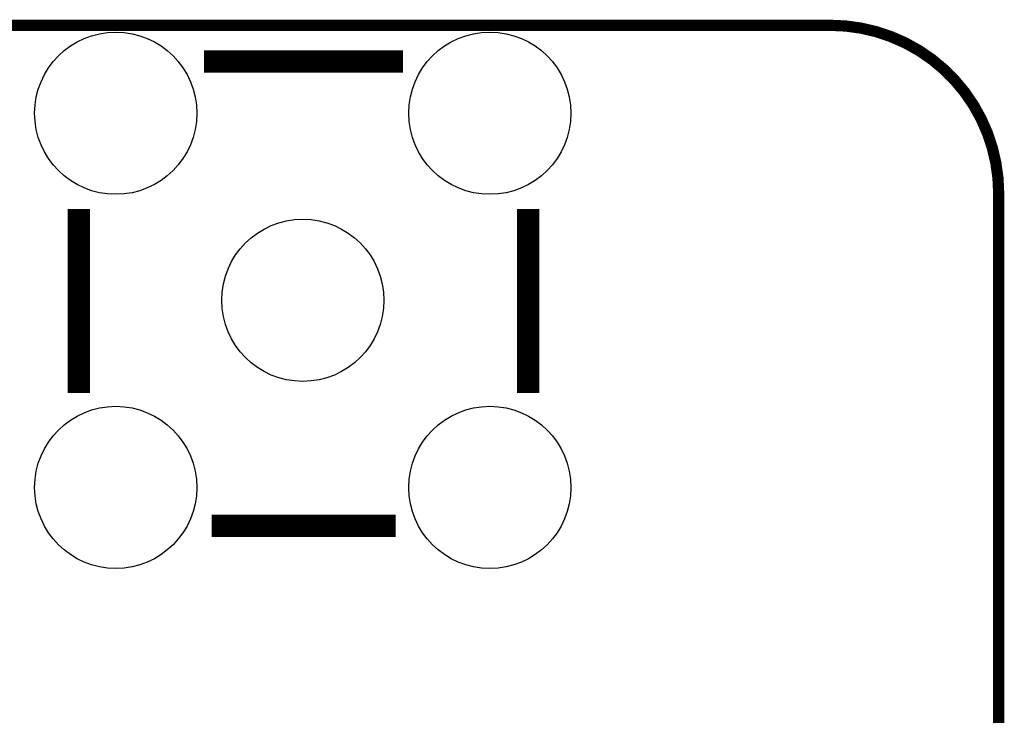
# Model space of a CAD drawing. Extents: x -1.3 to 24.2, y -3.9 to 39.2.
# Tile 21 of 21: x 10.8 to 24.2, y 29.7 to 39.2. Entities that reach past the tile are written whole.
import ezdxf

# ---------------------------------------------------------------- set-up
doc = ezdxf.new("R2010")
doc.units = 0
doc.layers.get('0').update_dxf_attribs({"linetype": 'CONTINUOUS'})
for name, color, linetype in [('GNSS_MAX_3_CLICK_V100_GKO', 9, 'CONTINUOUS'), ('GNSS_MAX_3_CLICK_V100_GTO', 11, 'CONTINUOUS'), ('GNSS_MAX_3_CLICK_V100_GTS', 8, 'CONTINUOUS')]:
    doc.layers.add(name, color=color, linetype=linetype)

# ---------------------------------------------------------------- blocks, each defined once
blk = doc.blocks.new('ROUND_23')
blk.add_circle((0, 0), 1.101)

msp = doc.modelspace()

# ---------------------------------------------------------------- linework, layer by layer
at = {"layer": 'GNSS_MAX_3_CLICK_V100_GKO', "const_width": 0.1524}
for points in [[(1.016, 39.116), (21.844, 39.116)], [(24.13, -1.27), (24.13, 36.83)]]:
    msp.add_lwpolyline(points, dxfattribs=at)
msp.add_lwpolyline([(24.13, 36.83, 0.4142136), (21.844, 39.116)], format="xyb", dxfattribs=at)
at = {"layer": 'GNSS_MAX_3_CLICK_V100_GTO', "const_width": 0.3048}
for points in [[(13.34008, 38.62324), (16.0401, 38.62324)], [(11.64082, 34.12236), (11.64082, 36.62172)], [(17.7419, 34.12236), (17.7419, 36.62172)], [(13.44168, 32.3215), (15.94104, 32.3215)]]:
    msp.add_lwpolyline(points, dxfattribs=at)

# ---------------------------------------------------------------- block references
at = {"layer": 'GNSS_MAX_3_CLICK_V100_GTS'}
for p in [(12.1412, 37.9222), (17.2212, 37.9222), (14.6812, 35.3822), (12.1412, 32.8422), (17.2212, 32.8422)]:
    msp.add_blockref('ROUND_23', p, dxfattribs=at)

doc.saveas('drawing.dxf')
